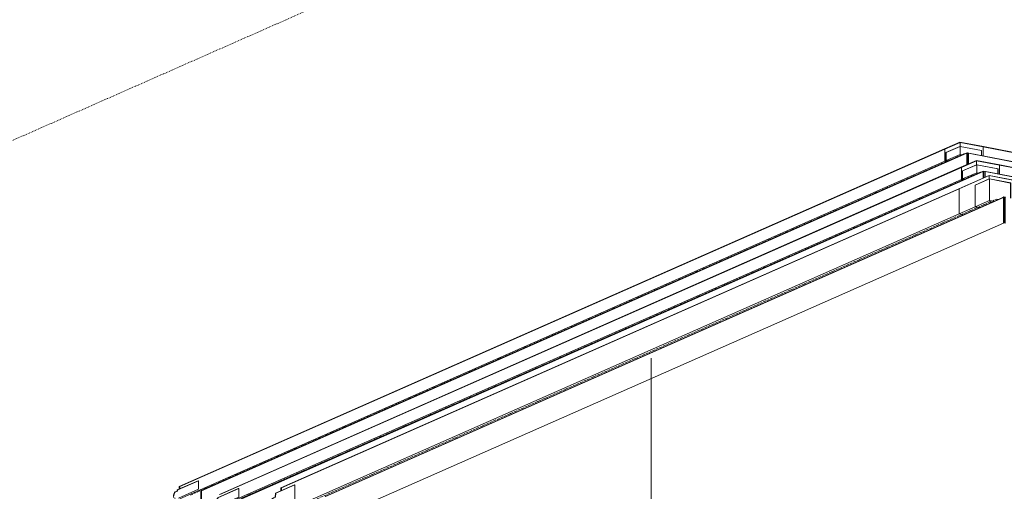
# Model space of a CAD drawing. Header units: millimetres. Extents: x 5617 to 81962, y 7718 to 179991.
# Tile 35 of 40: x 69485 to 73158, y 162949 to 164709. Entities that reach past the tile are written whole.
import ezdxf

# ---------------------------------------------------------------- set-up
doc = ezdxf.new("R2010")
doc.units = ezdxf.units.MM
doc.linetypes.add('Осевая', pattern=[14, 10, -2, 0, -2])
doc.linetypes.add('Скрыто', pattern=[6, 3, -3])
doc.layers.add('Границы 3D вида', color=7, linetype='Скрыто', lineweight=20, true_color=0x0080c0)
for name, color, linetype, lineweight in [('Кабельные лотки', 7, 'Continuous', 18), ('Марки кабельных лотков', 7, 'Continuous', 20), ('Осевая линия', 7, 'Осевая', 18), ('Соединительные детали кабельных лотков', 7, 'Continuous', 18)]:
    doc.layers.add(name, color=color, linetype=linetype, lineweight=lineweight)

# ---------------------------------------------------------------- blocks, each defined once
blk = doc.blocks.new('OSTEC_U - ЛН_ ЛП - ПШСМ - OSTEC_U - ЛН_ ЛП - ПШСМ-V159-МКСС_К2_L06')
at = {"layer": 'Соединительные детали кабельных лотков', "color": 96, "true_color": 0x008000}
for p, q in [((86397.1, 162927.8), (86398.1, 162942.5)), ((86398.1, 162942.5), (86468.8, 162973.7)), ((86399.8, 162942.2), (86398.1, 162942.5)), ((86399.8, 162942.2), (86398.7, 162927.4)), ((86470.4, 162973.4), (86399.8, 162942.2)), ((86470.4, 162973.4), (86468.8, 162973.7)), ((86470.4, 162896.9), (86470.4, 162973.4)), ((86390.7, 162924.9), (86397.1, 162927.8)), ((86398.7, 162927.4), (86392.4, 162924.6)), ((86398.7, 162927.4), (86397.1, 162927.8)), ((86385.9, 162876.5), (86387.6, 162876.2)), ((86416.2, 162873), (86470.4, 162896.9))]:
    blk.add_line(p, q, dxfattribs=at)
for points in [[(86378.5, 162884.4, 0), (86377.3, 162889, 0), (86376.9, 162894.9, 0), (86377.3, 162901.3, 0), (86378.7, 162907.7, 0), (86380.9, 162913.6, 0), (86383.8, 162918.7, 0), (86387.1, 162922.5, 0), (86390.7, 162924.9, 0)], [(86392.4, 162924.6, 0), (86388.8, 162922.2, 0), (86385.4, 162918.4, 0), (86382.6, 162913.3, 0), (86380.4, 162907.4, 0), (86379, 162901, 0), (86378.5, 162894.6, 0)]]:
    blk.add_polyline3d(points, dxfattribs=at)
blk = doc.blocks.new('OSTEC_CLH - ЛН_ ЛП - СЛУМИ - Угол горизонтальный - ZS - Цинкование по методу Сендзимира-V168-МКСС_К2_L06')
at = {"layer": 'Осевая линия'}
for p in [(89030, 164014.2), (89094.2, 164038.6)]:
    blk.add_line(p, (89088.1, 164039.8), dxfattribs=at)
at = {"layer": 'Соединительные детали кабельных лотков', "color": 96, "true_color": 0x008000}
for p, q in [((89060.2, 164128.3), (88946.7, 164078.2)), ((88948.8, 164077.8), (89060.9, 164127.3)), ((89060.2, 164128.3), (89230.9, 164095)), ((89060.9, 164127.3), (89229.5, 164094.4)), ((89060.9, 164127.3), (89060.9, 164115)), ((89230.9, 164095), (89229.5, 164094.4)), ((89229.5, 164094.4), (89229.5, 164025.7)), ((88946.7, 164078.2), (88948.8, 164077.8)), ((88948.8, 163984.6), (88948.8, 164077.8)), ((89115.3, 164048), (89111.2, 164046.1)), ((89111.2, 164046.1), (89113.3, 164045.7)), ((89113.3, 164045.7), (89116, 164046.9)), ((89113.3, 163950.1), (89113.3, 164045.7)), ((89115.3, 164048), (89121.6, 164046.7)), ((89120.2, 164046.1), (89116, 164046.9)), ((89116, 164046.9), (89116, 163951.3)), ((89121.6, 164046.7), (89120.2, 164046.1)), ((89120.2, 164046.1), (89120.2, 163950.5)), ((89007.8, 164010.7), (88948.8, 163984.6)), ((88948.8, 163984.6), (88964.7, 163981.5)), ((89116, 163951.3), (89113.3, 163950.1)), ((89116, 163951.3), (89120.2, 163950.5))]:
    blk.add_line(p, q, dxfattribs=at)
blk = doc.blocks.new('OSTEC_U - ЛН_ ЛП - СЛУМИ - OSTEC_U - ЛН_ ЛП - СЛУМИ-1209080-МКСС_К2_L06')
at = {"layer": 'Соединительные детали кабельных лотков', "color": 96, "true_color": 0x008000}
for p, q in [((89060.4, 164115.1), (89007.8, 164091.9)), ((89007.8, 164091.9), (89008.6, 164091.8)), ((89007.8, 164010.7), (89007.8, 164091.9)), ((89008.6, 164091.8), (89061.2, 164115)), ((89008.6, 164011.4), (89008.6, 164091.8)), ((89060.5, 164115.2), (89061.2, 164115)), ((89061.2, 164115), (89061.5, 164115.2)), ((89061.2, 164034.6), (89061.2, 164115)), ((89061.2, 164115), (89140.3, 164099.5)), ((89061.2, 164115), (89061.2, 164034.6)), ((89061.7, 164115.2), (89061.5, 164115.2)), ((89140.8, 164099.8), (89061.7, 164115.2)), ((89140.3, 164099.5), (89140.8, 164099.8)), ((89140.3, 164099.5), (89140.3, 164043.1)), ((89140.8, 164099.8), (89140.8, 164043)), ((89023.7, 164007.5), (89007.8, 164010.7)), ((89008.6, 164011.4), (89061.2, 164034.6)), ((89025.1, 164008.1), (89008.6, 164011.4)), ((89066.7, 164026.5), (89061.2, 164034.6)), ((89061.2, 164034.6), (89077.7, 164031.4)), ((89061.2, 164034.6), (89066.7, 164026.5))]:
    blk.add_line(p, q, dxfattribs=at)
blk.add_polyline3d([(89061.1, 164115.2, 0), (89060.9, 164115.2, 0), (89060.7, 164115.2, 0)], dxfattribs=at)
blk.add_polyline3d([(89061.1, 164115.2, 0), (89060.9, 164115.2, 0), (89060.7, 164115.2, 0)], dxfattribs=at)
blk = doc.blocks.new('OSTEC_U - ЛН_ ЛП - ПШСМ - OSTEC_U - ЛН_ ЛП - ПШСМ-V187-МКСС_К2_L06')
at = {"layer": 'Соединительные детали кабельных лотков', "color": 96, "true_color": 0x008000}
for p, q in [((86182.2, 162925.5), (86259.8, 162959.7)), ((86261.5, 162959.4), (86183.9, 162925.2)), ((86261.5, 162959.4), (86259.8, 162959.7)), ((86261.5, 162927.9), (86261.5, 162959.4)), ((86174.8, 162918.4), (86181.2, 162921.2)), ((86182.9, 162920.9), (86176.5, 162918.1)), ((86181.2, 162921.2), (86182.2, 162925.5)), ((86182.9, 162920.9), (86181.2, 162921.2)), ((86183.9, 162925.2), (86182.2, 162925.5)), ((86183.9, 162925.2), (86182.9, 162920.9)), ((86187.3, 162895.1), (86261.5, 162927.9)), ((86172.5, 162894.2), (86174.1, 162893.9))]:
    blk.add_line(p, q, dxfattribs=at)
for points in [[(86169.6, 162896.4, 0), (86168.9, 162897.9, 0), (86168.2, 162900.4, 0), (86167.9, 162903.4, 0), (86168.2, 162906.6, 0), (86168.9, 162909.8, 0), (86170, 162912.8, 0), (86171.4, 162915.3, 0), (86173.1, 162917.2, 0), (86174.8, 162918.4, 0)], [(86176.5, 162918.1, 0), (86174.7, 162916.9, 0), (86173, 162915, 0), (86171.6, 162912.4, 0), (86170.5, 162909.5, 0), (86169.8, 162906.3, 0), (86169.6, 162903.1, 0)]]:
    blk.add_polyline3d(points, dxfattribs=at)
blk = doc.blocks.new('OSTEC_CLH - ЛН_ ЛП - СЛУМИ - Угол горизонтальный - ZS - Цинкование по методу Сендзимира-V191-МКСС_К2_L06')
at = {"layer": 'Осевая линия'}
for p in [(88996.2, 164126.4), (89028.6, 164139.5)]:
    blk.add_line(p, (89026.7, 164139.9), dxfattribs=at)
at = {"layer": 'Соединительные детали кабельных лотков', "color": 96, "true_color": 0x008000}
for p, q in [((89012.7, 164184.1), (88954.6, 164158.5)), ((88954.6, 164158.5), (88956.7, 164158)), ((88956.7, 164158), (89013.4, 164183.1)), ((88956.7, 164112.7), (88956.7, 164158)), ((89012.7, 164184.1), (89100.1, 164167.1)), ((89013.4, 164183.1), (89098.7, 164166.4)), ((89013.4, 164183.1), (89013.4, 164168)), ((89100.1, 164167.1), (89098.7, 164166.4)), ((89098.7, 164166.4), (89098.7, 164133)), ((89039.9, 164144.5), (89035.7, 164142.6)), ((89035.7, 164142.6), (89037.9, 164142.2)), ((89037.9, 164142.2), (89040.6, 164143.4)), ((89037.9, 164118.4), (89037.9, 164142.2)), ((89039.9, 164144.5), (89046.2, 164143.2)), ((89044.8, 164142.6), (89040.6, 164143.4)), ((89040.6, 164143.4), (89040.6, 164119.6)), ((89046.2, 164143.2), (89044.8, 164142.6)), ((89044.8, 164142.6), (89044.8, 164121.5)), ((88960.3, 164114.3), (88956.7, 164112.7)), ((88956.7, 164112.7), (88964.4, 164111.2))]:
    blk.add_line(p, q, dxfattribs=at)
blk = doc.blocks.new('OSTEC_U - ЛН_ ЛП - СЛУМИ - OSTEC_U - ЛН_ ЛП - СЛУМИ-V192-МКСС_К2_L06')
at = {"layer": 'Соединительные детали кабельных лотков', "color": 96, "true_color": 0x008000}
for p, q in [((89012.9, 164168.1), (88960.3, 164144.9)), ((88961.1, 164144.7), (89013.7, 164167.9)), ((89013, 164168.1), (89013.7, 164167.9)), ((89013.7, 164167.9), (89014, 164168.2)), ((89013.7, 164138.2), (89013.7, 164167.9)), ((89013.7, 164167.9), (89092.8, 164152.5)), ((89013.7, 164167.9), (89013.7, 164138.2)), ((89014.2, 164168.1), (89014, 164168.2)), ((89093.3, 164152.7), (89014.2, 164168.1)), ((89092.8, 164152.5), (89093.3, 164152.7)), ((89092.8, 164152.5), (89092.8, 164134.2)), ((89093.3, 164152.7), (89093.3, 164134.1)), ((88960.3, 164144.9), (88961.1, 164144.7)), ((88960.3, 164114.3), (88960.3, 164144.9)), ((88961.1, 164115), (88961.1, 164144.7)), ((88961.1, 164115), (89013.7, 164138.2)), ((89016.5, 164134.1), (89013.7, 164138.2)), ((89013.7, 164138.2), (89022, 164136.6)), ((89013.7, 164138.2), (89016.5, 164134.1)), ((88968.1, 164112.8), (88960.3, 164114.3)), ((88968.4, 164113.6), (88961.1, 164115))]:
    blk.add_line(p, q, dxfattribs=at)
for points in [[(89013.6, 164168.2, 0), (89013.4, 164168.2, 0), (89013.2, 164168.2, 0)], [(89013.6, 164168.2, 0), (89013.4, 164168.2, 0), (89013.2, 164168.1, 0)]]:
    blk.add_polyline3d(points, dxfattribs=at)
blk = doc.blocks.new('OSTEC_CLH - ЛН_ ЛП - СЛУМИ - Угол горизонтальный - ZS - Цинкование по методу Сендзимира-V205-МКСС_К2_L06')
at = {"layer": 'Осевая линия'}
for p in [(88934.8, 164194.8), (88967.2, 164207.8)]:
    blk.add_line(p, (88965.2, 164208.2), dxfattribs=at)
at = {"layer": 'Соединительные детали кабельных лотков', "color": 96, "true_color": 0x008000}
for p, q in [((88951.3, 164252.4), (88893.1, 164226.8)), ((88893.1, 164226.8), (88895.3, 164226.4)), ((88895.3, 164226.4), (88952, 164251.4)), ((88895.3, 164181), (88895.3, 164226.4)), ((88951.3, 164252.4), (89038.7, 164235.4)), ((88952, 164251.4), (89037.3, 164234.8)), ((88952, 164251.4), (88952, 164236.3)), ((89038.7, 164235.4), (89037.3, 164234.8)), ((89037.3, 164234.8), (89037.3, 164201.3)), ((88978.5, 164212.8), (88974.3, 164211)), ((88974.3, 164211), (88976.4, 164210.6)), ((88976.4, 164210.6), (88979.2, 164211.8)), ((88976.4, 164168.1), (88976.4, 164210.6)), ((88978.5, 164212.8), (88984.8, 164211.6)), ((88983.4, 164211), (88979.2, 164211.8)), ((88979.2, 164211.8), (88979.2, 164169.3)), ((88984.8, 164211.6), (88983.4, 164211)), ((88983.4, 164211), (88983.4, 164171.2)), ((88898.9, 164182.6), (88895.3, 164181)), ((88895.3, 164181), (88903, 164179.5))]:
    blk.add_line(p, q, dxfattribs=at)
blk = doc.blocks.new('OSTEC_U - ЛН_ ЛП - СЛУМИ - OSTEC_U - ЛН_ ЛП - СЛУМИ-1215241-МКСС_К2_L06')
at = {"layer": 'Соединительные детали кабельных лотков', "color": 96, "true_color": 0x008000}
for p, q in [((82481.6, 159942.9), (82429, 159919.7)), ((82429.7, 159919.5), (82482.3, 159942.7)), ((82481.7, 159942.9), (82482.3, 159942.7)), ((82482.3, 159942.7), (82482.7, 159943)), ((82482.3, 159913), (82482.3, 159942.7)), ((82482.3, 159942.7), (82561.4, 159927.3)), ((82482.3, 159942.7), (82482.3, 159913)), ((82482.8, 159942.9), (82482.6, 159943)), ((82561.9, 159927.5), (82482.8, 159942.9)), ((82429, 159919.7), (82429.7, 159919.5)), ((82429, 159889.1), (82429, 159919.7)), ((82429.7, 159889.8), (82429.7, 159919.5)), ((82429.7, 159889.8), (82482.3, 159913)), ((82485.1, 159908.9), (82482.3, 159913)), ((82482.3, 159913), (82490.7, 159911.4)), ((82482.3, 159913), (82485.1, 159908.9)), ((82561.4, 159927.3), (82561.9, 159927.5)), ((82561.4, 159927.3), (82561.4, 159909)), ((82561.9, 159927.5), (82561.9, 159908.9)), ((82436.7, 159887.6), (82429, 159889.1)), ((82438.1, 159888.2), (82429.7, 159889.8))]:
    blk.add_line(p, q, dxfattribs=at)
for points in [[(82482.2, 159943, 0), (82482, 159943, 0), (82481.8, 159943, 0)], [(82482.3, 159943, 0), (82482.1, 159943, 0), (82481.9, 159943, 0)]]:
    blk.add_polyline3d(points, dxfattribs=at)

msp = doc.modelspace()

# ---------------------------------------------------------------- linework, layer by layer
at = {"layer": 'Границы 3D вида'}
msp.add_line((78635.6, 168308.6), (68299.7, 163747.2), dxfattribs=at)
at = {"layer": 'Кабельные лотки', "color": 96, "true_color": 0x008000}
for p, q in [((70080.1, 162967.4), (72934, 164226.8)), ((70082.3, 162967), (72936.1, 164226.4)), ((72934, 164226.8), (72936.1, 164226.4)), ((72936.1, 164226.4), (72936.1, 164181)), ((73078.1, 164234.8), (73079.5, 164235.4)), ((73078.1, 164201.3), (73078.1, 164234.8)), ((73078.1, 164234.8), (75784.8, 163706.9)), ((73079.5, 164235.4), (75786.2, 163707.5)), ((70161.3, 162951.5), (73015.1, 164211)), ((70163.4, 162951.1), (73017.2, 164210.6)), ((73015.1, 164211), (73017.2, 164210.6)), ((73017.2, 164210.6), (73017.2, 164168.1)), ((73024.2, 164211), (73025.6, 164211.6)), ((73024.2, 164171.2), (73024.2, 164211)), ((73024.2, 164211), (75730.8, 163683.1)), ((73025.6, 164211.6), (75732.2, 163683.7)), ((70082.3, 162921.6), (72936.1, 164181)), ((70230.2, 162938.1), (72995.4, 164158.5)), ((70232.3, 162937.7), (72997.5, 164158)), ((72936.1, 164181), (72943.8, 164179.5)), ((72995.4, 164158.5), (72997.5, 164158)), ((72997.5, 164158), (72997.5, 164112.7)), ((73139.6, 164166.4), (73141, 164167.1)), ((73139.6, 164133), (73139.6, 164166.4)), ((73139.6, 164166.4), (76046, 163599.6)), ((73141, 164167.1), (76047.4, 163600.2)), ((70311.3, 162922.3), (73076.6, 164142.6)), ((70313.4, 162921.9), (73078.7, 164142.2)), ((73076.6, 164142.6), (73078.7, 164142.2)), ((73078.7, 164142.2), (73078.7, 164118.4)), ((73085.6, 164142.6), (73087, 164143.2)), ((73085.6, 164121.5), (73085.6, 164142.6)), ((73085.6, 164142.6), (75992, 163575.8)), ((73087, 164143.2), (75993.4, 163576.4)), ((70232.3, 162892.3), (72997.5, 164112.7)), ((72997.5, 164112.7), (73005.3, 164111.2)), ((70459.8, 162962.7), (72987.5, 164078.2)), ((70462, 162962.3), (72989.7, 164077.8)), ((70624.3, 162930.6), (73152, 164046.1)), ((70626.4, 162930.2), (73154.1, 164045.7)), ((72987.5, 164078.2), (72989.7, 164077.8)), ((72989.7, 164077.8), (72989.7, 163984.6)), ((73152, 164046.1), (73154.1, 164045.7)), ((73154.1, 164045.7), (73154.1, 163950.1)), ((70462, 162869.1), (72989.7, 163984.6)), ((72989.7, 163984.6), (73005.6, 163981.5)), ((70626.4, 162834.6), (73154.1, 163950.1)), ((70082.3, 162967), (70080.1, 162967.4)), ((70080.1, 162967.4), (70080.1, 162957.9)), ((70082.3, 162958.8), (70082.3, 162967)), ((70163.4, 162951.1), (70161.3, 162951.5)), ((70161.3, 162951.5), (70161.3, 162906.2)), ((70163.4, 162903.3), (70163.4, 162951.1)), ((70462, 162962.3), (70459.8, 162962.7)), ((70459.8, 162962.7), (70459.8, 162951.8)), ((70462, 162951.7), (70462, 162962.3))]:
    msp.add_line(p, q, dxfattribs=at)
at = {"layer": 'Марки кабельных лотков'}
msp.add_line((71840.7, 163446.6), (71840.7, 162303.1), dxfattribs=at)
at = {"layer": 'Осевая линия'}
for p, q in [((70121.8, 162935.3), (72975.6, 164194.8)), ((70271.8, 162906.1), (73037, 164126.4)), ((70543.1, 162898.7), (73070.8, 164014.2))]:
    msp.add_line(p, q, dxfattribs=at)

# ---------------------------------------------------------------- block references
at = {"layer": 'Соединительные детали кабельных лотков'}
for name in ['OSTEC_CLH - ЛН_ ЛП - СЛУМИ - Угол горизонтальный - ZS - Цинкование по методу Сендзимира-V205-МКСС_К2_L06', 'OSTEC_CLH - ЛН_ ЛП - СЛУМИ - Угол горизонтальный - ZS - Цинкование по методу Сендзимира-V191-МКСС_К2_L06', 'OSTEC_CLH - ЛН_ ЛП - СЛУМИ - Угол горизонтальный - ZS - Цинкование по методу Сендзимира-V168-МКСС_К2_L06']:
    msp.add_blockref(name, (-15959.2, 0), dxfattribs=at)
at = {"layer": 'Соединительные детали кабельных лотков', "color": 96, "true_color": 0x008000}
for name, p in [('OSTEC_U - ЛН_ ЛП - СЛУМИ - OSTEC_U - ЛН_ ЛП - СЛУМИ-1215241-МКСС_К2_L06', (-9489.3, 4293.5)), ('OSTEC_U - ЛН_ ЛП - СЛУМИ - OSTEC_U - ЛН_ ЛП - СЛУМИ-V192-МКСС_К2_L06', (-15959.2, 0)), ('OSTEC_U - ЛН_ ЛП - СЛУМИ - OSTEC_U - ЛН_ ЛП - СЛУМИ-1209080-МКСС_К2_L06', (-15959.2, 0)), ('OSTEC_U - ЛН_ ЛП - ПШСМ - OSTEC_U - ЛН_ ЛП - ПШСМ-V187-МКСС_К2_L06', (-16109.2, 29.3)), ('OSTEC_U - ЛН_ ЛП - ПШСМ - OSTEC_U - ЛН_ ЛП - ПШСМ-V187-МКСС_К2_L06', (-15959.2, 0)), ('OSTEC_U - ЛН_ ЛП - ПШСМ - OSTEC_U - ЛН_ ЛП - ПШСМ-V159-МКСС_К2_L06', (-15959.2, 0))]:
    msp.add_blockref(name, p, dxfattribs=at)

doc.saveas('drawing.dxf')
